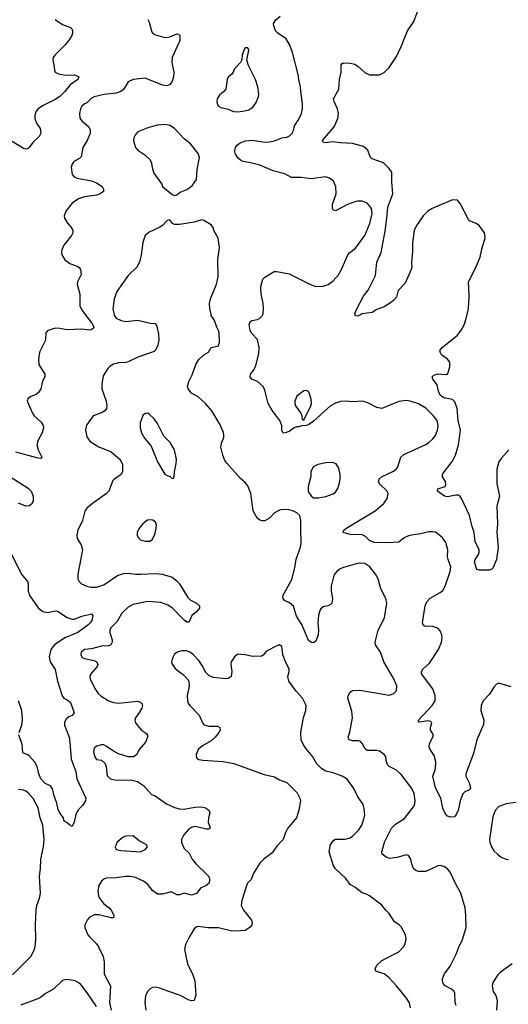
# Model space of a CAD drawing. Header units: inches. Extents: x 1771504 to 1971212, y 471788 to 643615.
# Tile 179 of 256: x 1821620 to 1825628, y 584339 to 592420. Entities that reach past the tile are written whole.
import ezdxf

# ---------------------------------------------------------------- set-up
doc = ezdxf.new("R2010")
doc.units = ezdxf.units.IN
doc.header["$MEASUREMENT"] = 0
doc.layers.add('B8528', color=7, linetype='Continuous')
doc.layers.add('B8529', color=7, linetype='Continuous')

msp = doc.modelspace()

# ---------------------------------------------------------------- linework, layer by layer
at = {"layer": 'B8528', "color": 5}
for points, elevation in [([(1822158.1, 590000), (1822212.1, 589930), (1822223.2, 589910), (1822226.7, 589890), (1822210, 589875.8), (1822190, 589872.9), (1822130, 589879.8), (1822010, 589874), (1821950, 589886.8), (1821912.6, 589887.4), (1821851, 589870), (1821834.8, 589850), (1821830.4, 589790), (1821781.6, 589690), (1821774.4, 589630), (1821776.4, 589590), (1821826.4, 589510), (1821826, 589490), (1821806.3, 589453.7), (1821792.2, 589390), (1821776.9, 589363.1), (1821755.6, 589344.4), (1821712.4, 589327.6), (1821688.4, 589311.6), (1821680.7, 589290), (1821723.8, 589190), (1821739.3, 589170), (1821797, 589117), (1821812.4, 589090), (1821815.3, 589070), (1821804.9, 589030), (1821770, 588969.5), (1821760.2, 588930), (1821771.2, 588890), (1821802.4, 588830), (1821797.7, 588822.3), (1821790, 588818.7), (1821770, 588822.2), (1821589.3, 588870)], 540), ([(1822393.8, 590000), (1822394.9, 589994.9), (1822410, 589971), (1822451.3, 589950), (1822490, 589944.4), (1822590, 589954.9), (1822690, 589930.4), (1822730, 589925.5), (1822744.4, 589904.4), (1822758.6, 589838.6), (1822760.7, 589790), (1822751.9, 589748.1), (1822736.5, 589710), (1822723.2, 589696.8), (1822590, 589649.6), (1822510, 589611.3), (1822490, 589606), (1822430, 589602.9), (1822390, 589592.3), (1822362.4, 589577.6), (1822342.8, 589557.2), (1822304.1, 589495.9), (1822292.4, 589430), (1822294.4, 589390), (1822328.4, 589290), (1822334.4, 589250), (1822332.7, 589230), (1822318.8, 589210), (1822290, 589192.3), (1822222.8, 589170), (1822167.6, 589092.4), (1822161.3, 589070), (1822160.2, 589050), (1822167.3, 589010), (1822174.2, 588990), (1822197.9, 588957.9), (1822270, 588914), (1822370, 588874.4), (1822444, 588810), (1822462, 588770), (1822463.8, 588710), (1822450, 588683.7), (1822394, 588650), (1822383, 588637), (1822350.3, 588550), (1822333, 588530), (1822216.3, 588450), (1822170.7, 588410), (1822152.8, 588387.2), (1822135.5, 588310), (1822096.3, 588230), (1822087.3, 588190), (1822090, 588162), (1822122.8, 588110), (1822136.3, 588070), (1822098, 587870), (1822097.3, 587830), (1822106.8, 587810), (1822126, 587790), (1822170.3, 587770.3), (1822203.1, 587763.1), (1822250, 587763.6), (1822310, 587781.2), (1822423.1, 587856.9), (1822470, 587873.6), (1822510, 587877.6), (1822568.6, 587868.6), (1822612.2, 587867.8), (1822735.8, 587875.8), (1822788.7, 587868.7), (1822870, 587843.8), (1822910, 587814.4), (1822930.2, 587790.2), (1822998.2, 587678.2), (1823019.2, 587659.2), (1823070.7, 587630), (1823094, 587610), (1823094, 587590), (1823070, 587561.2), (1823030.5, 587529.5), (1823010, 587478), (1823004.7, 587475.3), (1822990, 587476), (1822970, 587492), (1822870, 587593.5), (1822834.2, 587614.2), (1822777.7, 587637.7), (1822670, 587644.5), (1822550, 587621.1), (1822510, 587598.2), (1822458.9, 587550), (1822418.4, 587481.6), (1822367, 587430), (1822360.3, 587410), (1822360.3, 587390), (1822378, 587330), (1822378.7, 587310), (1822367.7, 587290), (1822350, 587280.5), (1822290, 587277.3), (1822210, 587257.6), (1822150, 587251.3), (1822123, 587230), (1822120.5, 587210), (1822130, 587188), (1822150, 587177.1), (1822230, 587159.5), (1822248.7, 587148.7), (1822261.6, 587130), (1822254.4, 587110), (1822203.8, 587050), (1822196.4, 587030), (1822197, 587010), (1822235.6, 586930), (1822263.6, 586890), (1822286.7, 586866.7), (1822350, 586830.2), (1822390, 586816.8), (1822430, 586811.1), (1822586, 586826), (1822602.5, 586822.5), (1822621, 586810), (1822626.8, 586790), (1822620.7, 586770), (1822603.8, 586736.2), (1822570.8, 586690), (1822564, 586670), (1822570.7, 586650), (1822599.1, 586610), (1822619.1, 586590), (1822660.9, 586560.9), (1822668.8, 586548.8), (1822668.9, 586530), (1822651.1, 586488.9), (1822598.8, 586430), (1822581, 586390), (1822552, 586370), (1822510, 586369.5), (1822430, 586395.6), (1822381.5, 586421.5), (1822330, 586457.6), (1822310, 586467), (1822290, 586469.4), (1822250, 586458), (1822230, 586442), (1822226, 586410), (1822235.5, 586370), (1822248.5, 586348.5), (1822290, 586342), (1822318.3, 586318.3), (1822330.4, 586290.4), (1822334, 586230), (1822341.3, 586210), (1822364.9, 586190), (1822410, 586179.6), (1822530, 586182), (1822586.8, 586166.8), (1822635.2, 586135.2), (1822701.6, 586061.6), (1822730, 586048.9), (1822824.8, 585984.8), (1822890, 585953.8), (1822930, 585942.7), (1822970, 585939.1), (1823055.6, 585955.6), (1823110, 585960.3), (1823134.7, 585954.7), (1823161.3, 585941.3), (1823174, 585930), (1823179.1, 585910), (1823168.2, 585870), (1823164.9, 585830), (1823181, 585790), (1823178.8, 585781.2), (1823170, 585775.3), (1823150, 585776), (1823070, 585796.4), (1823050, 585796.8), (1823030, 585791.1), (1823005.3, 585774.7), (1822966.4, 585730), (1822947.7, 585690), (1822947.5, 585667.5), (1822970, 585618), (1823010, 585578), (1823035.5, 585530), (1823066.4, 585490), (1823150.4, 585410), (1823168, 585390), (1823176.4, 585370), (1823178, 585350), (1823170, 585329), (1823148, 585312), (1823105.8, 585294.2), (1823070.6, 585249.4), (1823030, 585233.2), (1822970, 585249.5), (1822930, 585237), (1822910, 585238), (1822870, 585259.5), (1822850, 585258.4), (1822790, 585241.3), (1822750, 585242.4), (1822710, 585271.6), (1822670, 585321.3), (1822635.6, 585350), (1822570, 585378.8), (1822530, 585388.7), (1822488.7, 585388.7), (1822410, 585376.8), (1822330, 585375.1), (1822310, 585366.3), (1822290.4, 585350), (1822270, 585314.5), (1822261.5, 585270), (1822266.3, 585230), (1822273.7, 585210), (1822306.7, 585166.7), (1822352.7, 585130), (1822370.4, 585110), (1822392.2, 585070), (1822390.4, 585049.6), (1822370.5, 585049.5), (1822270, 585073.7), (1822230, 585073), (1822190.7, 585050), (1822173, 585030), (1822154.9, 584990), (1822154.9, 584970), (1822179.5, 584910), (1822194, 584890), (1822250, 584835.3), (1822267.4, 584810), (1822303.7, 584730), (1822312.1, 584687.9), (1822313, 584590), (1822322.9, 584562.9), (1822364.9, 584490), (1822357.4, 584350), (1822370.4, 584290)], 560), ([(1825199, 584330), (1825192.9, 584352.9), (1825189.5, 584429.5), (1825182.9, 584442.9), (1825162, 584462), (1825109.2, 584490), (1825092.7, 584510), (1825089.3, 584530), (1825089.3, 584550), (1825104.5, 584590), (1825149.7, 584650.3), (1825200.5, 584750), (1825223.5, 584816.5), (1825250, 584862.8), (1825281.6, 584970), (1825280.7, 585070), (1825273.6, 585130), (1825237.4, 585250), (1825199.1, 585319.1), (1825150, 585424.5), (1825130, 585449.5), (1825099, 585470), (1825070, 585478.4), (1825050, 585476.2), (1824950, 585428.3), (1824890, 585427.4), (1824870, 585435.8), (1824850, 585454.5), (1824836.4, 585490), (1824828, 585530), (1824810, 585560.7), (1824790, 585566), (1824716, 585544), (1824655.6, 585535.6), (1824625.8, 585545.8), (1824594, 585570), (1824589.3, 585590), (1824612.1, 585670), (1824670, 585783), (1824703.3, 585816.7), (1824776.9, 585863.1), (1824858, 585970), (1824863.6, 586010), (1824854.7, 586070), (1824835.4, 586110), (1824750, 586226), (1824710, 586259.1), (1824649.7, 586289.7), (1824640.5, 586300.5), (1824629.3, 586330), (1824624, 586370), (1824609, 586390), (1824570, 586415.1), (1824550, 586422), (1824470, 586422.7), (1824450, 586439), (1824433.4, 586473.4), (1824416.1, 586496.1), (1824401.2, 586501.2), (1824350, 586502), (1824330, 586506.6), (1824323.7, 586510), (1824313.6, 586530), (1824327.2, 586572.8), (1824350.6, 586690), (1824344.2, 586744.2), (1824311.1, 586850), (1824313, 586870), (1824330, 586900.5), (1824350, 586914.4), (1824410, 586917.6), (1824650, 586876), (1824688, 586890), (1824710, 586914), (1824712.3, 586950), (1824689.6, 587010), (1824607.3, 587150), (1824580.7, 587230), (1824537.6, 587290), (1824536.3, 587310), (1824559.6, 587410), (1824613.6, 587510), (1824632, 587630), (1824624.5, 587670), (1824582.9, 587750), (1824561.6, 587830), (1824539.5, 587870), (1824491.8, 587930), (1824450, 587956.9), (1824410, 587959.7), (1824390, 587956.3), (1824275.6, 587924.4), (1824247.7, 587912.3), (1824220.7, 587890), (1824203, 587870), (1824193.4, 587846.6), (1824173.7, 587770), (1824173.7, 587730), (1824186.4, 587670), (1824179.1, 587630), (1824170, 587619.3), (1824151.3, 587610), (1824110, 587600.9), (1824090, 587585.2), (1824080.5, 587570), (1824070.4, 587529.6), (1824064.9, 587470), (1824070.4, 587410), (1824068.4, 587370), (1824050, 587319), (1824030, 587305.2), (1824010, 587309.3), (1823990, 587326), (1823935.3, 587455.3), (1823890, 587525.1), (1823865.3, 587605.3), (1823834.3, 587634.3), (1823793.3, 587653.3), (1823780.5, 587670), (1823778.7, 587690), (1823853.3, 587826.7), (1823877.7, 587922.3), (1823887, 587993), (1823923.4, 588090), (1823929.8, 588130), (1823924.6, 588235.4), (1823927.3, 588310), (1823917.2, 588350), (1823893.8, 588373.8), (1823865.4, 588385.4), (1823830, 588396.2), (1823770, 588399.6), (1823750, 588393.6), (1823710, 588371.6), (1823667.7, 588330), (1823630, 588308), (1823610, 588306.3), (1823590, 588311.8), (1823568.7, 588328.7), (1823536, 588390), (1823515.1, 588530), (1823490, 588595.3), (1823470, 588621.2), (1823430, 588654.5), (1823319.2, 588779.2), (1823303, 588803), (1823284.8, 588844.8), (1823268.8, 588911.2), (1823274.7, 588945.3), (1823295.6, 588990), (1823295.1, 589010), (1823291.5, 589031.5), (1823261.2, 589101.2), (1823196, 589210), (1823145.2, 589270), (1823084.1, 589324.1), (1823030, 589354), (1823001.2, 589390), (1822996, 589410), (1823006.6, 589450), (1823033.8, 589506.2), (1823065.2, 589590), (1823089.3, 589630), (1823129.6, 589670.4), (1823169, 589691), (1823190, 589731), (1823250, 589742), (1823259.3, 589770), (1823256.2, 589850), (1823251.6, 589870), (1823237.1, 589897.1), (1823218.7, 589950), (1823191.7, 589991.7), (1823189.8, 590000)], 560), ([(1825650, 586945.3), (1825550, 586973.3), (1825530, 586966.6), (1825510, 586942.7), (1825474.8, 586885.2), (1825422.4, 586830), (1825404.2, 586790), (1825401.7, 586750), (1825426.5, 586670), (1825425.2, 586634.8), (1825370, 586509.4), (1825341.7, 586398.3), (1825278.3, 586230), (1825278.9, 586210), (1825310.3, 586150), (1825319.1, 586110), (1825304.7, 586095.3), (1825270, 586082), (1825253.5, 586066.5), (1825233.4, 586010), (1825216.4, 585930), (1825190, 585878), (1825150, 585875.3), (1825130, 585882), (1825110, 585906), (1825090, 585949.5), (1825074.2, 586030), (1825030, 586116), (1825009.5, 586210), (1825029.7, 586270.3), (1825034.7, 586330), (1825020.9, 586380.9), (1824986.6, 586430), (1824979.6, 586450), (1824981.6, 586478.4), (1825009, 586530), (1825013.2, 586550), (1824989.4, 586590), (1824989.5, 586610), (1824999.5, 586650), (1824990, 586660.9), (1824970, 586664.2), (1824895.3, 586655.3), (1824889.3, 586669.3), (1825003.1, 586790), (1825027.3, 586830), (1825028.4, 586870), (1825007.9, 586927.9), (1824916.2, 587050), (1824915.6, 587070), (1824927.3, 587090), (1824982.5, 587137.5), (1825056.2, 587250), (1825079.6, 587310), (1825084.5, 587344.5), (1825082, 587370), (1825070, 587404), (1825050, 587426), (1825010, 587438.7), (1824942.7, 587442.7), (1824929.2, 587450), (1824922.9, 587470), (1824945.4, 587610), (1824959.1, 587640.9), (1824987.2, 587672.8), (1825070, 587719.3), (1825090, 587736.3), (1825111.3, 587770), (1825149.6, 587890), (1825155.6, 587930), (1825133.3, 587990), (1825129.7, 588010.3), (1825131.6, 588070), (1825116.2, 588130), (1825088.1, 588168.1), (1825050, 588200.9), (1825030, 588214), (1825010, 588217.6), (1824975.3, 588215.3), (1824910, 588199.1), (1824850, 588193), (1824810, 588182.6), (1824773.8, 588166.2), (1824730, 588131.5), (1824633.6, 588126.4), (1824526.6, 588130), (1824490, 588145), (1824457.2, 588177.2), (1824430, 588192.9), (1824330, 588194.7), (1824274, 588210), (1824279.3, 588230), (1824303.7, 588250), (1824535.1, 588390), (1824606.6, 588450), (1824632.8, 588490), (1824641.3, 588530), (1824632.1, 588552.1), (1824572.3, 588610), (1824563.7, 588630), (1824569.4, 588650), (1824592.7, 588670), (1824685.6, 588714.4), (1824708.3, 588731.7), (1824720.5, 588750), (1824747.3, 588830), (1824769.7, 588850.3), (1824950, 588934.4), (1824972.3, 588947.7), (1825010, 588980.5), (1825031.8, 589008.2), (1825046.6, 589050), (1825051.5, 589090), (1825043.6, 589130), (1825013.6, 589170), (1824950, 589231.3), (1824890, 589268), (1824822, 589290), (1824790, 589293.5), (1824730, 589286.2), (1824590, 589229.6), (1824550, 589237), (1824470, 589277.2), (1824430, 589289.4), (1824356.4, 589283.6), (1824290, 589289.7), (1824250, 589286.6), (1824210, 589274), (1824169.3, 589250.7), (1824030, 589124.5), (1823990, 589095.3), (1823968.4, 589088.4), (1823932.7, 589087.3), (1823910, 589078), (1823890, 589078), (1823870, 589069), (1823830, 589039), (1823790, 589025.2), (1823782, 589030), (1823769.5, 589049.5), (1823769.3, 589090), (1823752.7, 589130), (1823691.2, 589211.2), (1823658.9, 589270), (1823630, 589379), (1823615.6, 589410), (1823570, 589449.6), (1823525.2, 589470), (1823509.4, 589490), (1823512.3, 589510), (1823542, 589550), (1823556.9, 589583.1), (1823581.5, 589678.5), (1823585.4, 589730), (1823570, 589795.1), (1823524.9, 589844.9), (1823509.8, 589869.8), (1823502.4, 589917.6), (1823510, 589940.5), (1823522.7, 589950), (1823570, 589959.5), (1823590.8, 589969.2), (1823609.6, 589990), (1823613.2, 590000)], 540), ([(1824419.7, 590000), (1824390, 589986.6), (1824372.9, 589992.9), (1824371.5, 590000)], 520), ([(1825633, 588890), (1825570, 588819.3), (1825550.5, 588790), (1825534.9, 588730), (1825534.9, 588610), (1825555.5, 588510), (1825534, 588426), (1825538, 588282), (1825534, 588210), (1825546, 588090), (1825530.4, 587989.6), (1825502, 587918), (1825494, 587910), (1825470, 587902), (1825390, 587902), (1825370, 587908), (1825349.7, 587970), (1825356, 587990), (1825382.9, 588030), (1825389.6, 588050), (1825389.6, 588070), (1825356.2, 588136.2), (1825348.3, 588210), (1825328.4, 588268.4), (1825309.8, 588350), (1825245.4, 588485.4), (1825230, 588511.1), (1825216.6, 588516.6), (1825196.6, 588516.6), (1825130, 588502.6), (1825104.7, 588510), (1825046, 588550), (1825049.8, 588570.2), (1825108.7, 588590), (1825116.2, 588603.8), (1825112.3, 588630), (1825089.4, 588669.4), (1825089.3, 588690), (1825167, 588793), (1825194.3, 588845.7), (1825219.1, 588930), (1825235.4, 589050), (1825217.1, 589130), (1825208.9, 589228.9), (1825190, 589284.2), (1825170, 589303.5), (1825110, 589315.1), (1825090, 589322.2), (1825070, 589339.1), (1825056.1, 589370), (1825044.2, 589424.2), (1825009.6, 589470), (1825003.7, 589490), (1825017.2, 589502.8), (1825050, 589512.7), (1825110, 589506.7), (1825128, 589510), (1825135.9, 589524.1), (1825147, 589570), (1825149.3, 589610), (1825130, 589633.2), (1825081.2, 589670), (1825069.2, 589690), (1825069.2, 589710), (1825085.2, 589730), (1825210, 589830.4), (1825250, 589881.6), (1825272, 589930), (1825289.8, 590000)], 520), ([(1821538.7, 588670), (1821690, 588575.4), (1821713.5, 588550), (1821731, 588510), (1821730.8, 588469.2), (1821717.1, 588442.9), (1821700.5, 588430), (1821670, 588426.5), (1821610, 588450.6)], 540), ([(1821545.4, 588050), (1821631.1, 587871.1), (1821683.1, 587810), (1821689, 587789), (1821690.2, 587730), (1821702.8, 587690), (1821770, 587593.1), (1821810, 587561.5), (1821850, 587555.5), (1821910, 587566.9), (1821930, 587565.8), (1822010, 587512.4), (1822050, 587499), (1822070, 587500.2), (1822130, 587523.2), (1822210, 587544), (1822220.5, 587530), (1822211.5, 587490), (1822198.9, 587470), (1822177.6, 587450), (1822096.9, 587390), (1821990, 587346.3), (1821904.4, 587290), (1821876.2, 587250), (1821861.1, 587190), (1821870.2, 587150), (1821910, 587087.3), (1821930, 586990.7), (1821968, 586870), (1821982.8, 586850), (1822010, 586837.6), (1822036.2, 586816.2), (1822067.7, 586730), (1822050.7, 586710), (1822022.7, 586697.3), (1821999.7, 586680.3), (1821986.4, 586653.6), (1821986, 586630), (1822024.5, 586530), (1822031.9, 586490), (1822043, 586350), (1822081.2, 586250), (1822089.3, 586189.3), (1822162, 586030), (1822158.8, 586010), (1822136, 585970), (1822102.6, 585937.4), (1822079.9, 585900.1), (1822067.5, 585832.5), (1822050, 585798), (1822030, 585808.7), (1822010, 585828.7), (1821990, 585838), (1821982, 585850), (1821978, 585870), (1821950, 585908.7), (1821936.3, 585936.3), (1821925.4, 585990), (1821901.7, 586050), (1821887.9, 586107.9), (1821871.9, 586131.9), (1821830, 586149.6), (1821791.8, 586190), (1821776.9, 586230), (1821763.6, 586290), (1821745.1, 586325.1), (1821698.4, 586378.4), (1821687, 586387), (1821650, 586399), (1821646.2, 586406.2), (1821640.7, 586470), (1821613.1, 586550)], 540), ([(1824825.1, 584310), (1824817, 584350), (1824792, 584390), (1824711.3, 584490), (1824650, 584555.1), (1824608.5, 584588.5), (1824546.5, 584606.5), (1824541.2, 584610), (1824534.5, 584630), (1824550, 584660.5), (1824590, 584699.3), (1824729, 584770), (1824769, 584810), (1824779, 584830), (1824789, 584870), (1824784, 584910), (1824750, 584974), (1824731.7, 584991.7), (1824694.2, 585014.2), (1824650, 585084), (1824622.7, 585110), (1824591.4, 585151.4), (1824489.5, 585229.5), (1824470, 585241.2), (1824430, 585254.5), (1824370, 585300.9), (1824330, 585322), (1824296.2, 585370), (1824209.8, 585449.8), (1824193.9, 585473.9), (1824159.1, 585590), (1824169.8, 585650.2), (1824195.3, 585684.7), (1824210, 585693), (1824290, 585695.3), (1824330, 585705.3), (1824350, 585717.6), (1824402, 585770), (1824425.4, 585810), (1824446.6, 585870), (1824449.7, 585890), (1824446.7, 585946.7), (1824437.3, 585977.3), (1824390, 586046), (1824359.6, 586110), (1824305.6, 586185.6), (1824266, 586210), (1824190, 586239.2), (1824131, 586251), (1824099.3, 586270), (1824055.2, 586315.2), (1824024.2, 586370), (1823970, 586435.1), (1823948.4, 586468.4), (1823929.8, 586510), (1823924.9, 586570), (1823947.2, 586692.8), (1823966.6, 586750), (1823969.2, 586790), (1823940.9, 586850), (1823886.6, 586910), (1823826.9, 586990), (1823818.9, 587030), (1823829.7, 587070), (1823829.7, 587090), (1823797.2, 587157.2), (1823777.6, 587210), (1823770, 587275.3), (1823750, 587288), (1823730, 587282), (1823643, 587237), (1823615.9, 587204.1), (1823602.8, 587197.2), (1823530, 587192), (1823470, 587206.6), (1823408.5, 587211.5), (1823380.7, 587190), (1823354, 587150), (1823350.7, 587130), (1823359.1, 587070), (1823354.8, 587030), (1823330, 587013.2), (1823310.4, 587009.6), (1823210, 587021.3), (1823174.7, 587034.7), (1823144.7, 587064.7), (1823122.9, 587110), (1823090, 587159.5), (1823043.6, 587210), (1823014.5, 587230), (1822990, 587239.7), (1822950, 587240.5), (1822910.3, 587229.7), (1822890, 587212.3), (1822875.6, 587184.4), (1822865.5, 587150), (1822870.6, 587130), (1822894, 587094), (1822963.4, 587043.4), (1823003, 587003), (1823008.2, 586988.2), (1823010.4, 586950), (1822993.1, 586870), (1822994.9, 586830), (1823002, 586810), (1823015.8, 586790), (1823092.7, 586712.7), (1823119.5, 586650), (1823131.8, 586631.8), (1823170, 586621.1), (1823242.5, 586622.5), (1823262.8, 586610), (1823263, 586590), (1823254.4, 586570), (1823224.4, 586530), (1823190, 586501.1), (1823118.9, 586461.1), (1823084.9, 586430), (1823066.8, 586390), (1823066, 586370), (1823076.3, 586356.3), (1823088.2, 586348.2), (1823121.3, 586341.3), (1823290, 586330.3), (1823376.4, 586316.4), (1823625.1, 586225.1), (1823710, 586204.9), (1823750, 586181.6), (1823810, 586158.4), (1823895.1, 586075.1), (1823918.9, 586030), (1823922.3, 586010), (1823909.1, 585930.9), (1823890.3, 585870), (1823817.6, 585782.4), (1823801.5, 585750), (1823781.6, 585690), (1823730, 585637.6), (1823690, 585581.3), (1823621.6, 585530), (1823590, 585497), (1823534.9, 585410), (1823517.6, 585362.4), (1823488.5, 585331.5), (1823481.7, 585318.3), (1823441.3, 585190), (1823436.9, 585150), (1823454.6, 585110), (1823520.2, 585030), (1823526.3, 585010), (1823524.2, 584990), (1823510, 584971.6), (1823470, 584944.2), (1823390, 584937.9), (1823350, 584942.4), (1823250, 584965.7), (1823166.8, 584966.8), (1823083.7, 584976.3), (1823067.2, 584972.8), (1823050, 584957.2), (1823010.7, 584890), (1822980.7, 584830), (1822970.7, 584789.3), (1822995.5, 584670), (1823039.6, 584579.6), (1823055.3, 584530), (1823064.7, 584415.3), (1823050.3, 584369.7), (1823030, 584367), (1823010, 584373.6), (1822930, 584414.7), (1822842.6, 584442.6), (1822770, 584472), (1822730, 584479.3), (1822710, 584477.2), (1822690, 584466), (1822670, 584446), (1822650.4, 584410), (1822645.9, 584354.1), (1822654.6, 584290)], 580), ([(1821614.2, 586570), (1821637.8, 586630), (1821644, 586670), (1821636, 586750), (1821609.9, 586830)], 540), ([(1821559.9, 584580.1), (1821709.9, 584730.1), (1821737.7, 584782.3), (1821746.6, 584813.4), (1821751.2, 584868.8), (1821749.1, 584990), (1821754, 585110), (1821760.8, 585150), (1821782.4, 585210), (1821789.8, 585250), (1821781.1, 585390), (1821791, 585450), (1821792.5, 585530), (1821814.9, 585630), (1821820.2, 585690), (1821810.6, 585810), (1821789, 585870), (1821772.2, 585950), (1821730, 586028.3), (1821690, 586074.3), (1821670, 586088.3), (1821650, 586096), (1821610, 586101.5)], 560), ([(1825690, 585995.6), (1825610, 585984.2), (1825550, 585962.9), (1825519.5, 585930), (1825502.2, 585877.8), (1825474, 585690), (1825475.3, 585670), (1825488.8, 585630), (1825510, 585599.3), (1825540.4, 585570), (1825570, 585547), (1825610, 585528.8), (1825630, 585527.2)], 560), ([(1825658.4, 584670), (1825560, 584600), (1825540.7, 584579.3), (1825502, 584518), (1825494.4, 584490), (1825504.7, 584444.7), (1825524.2, 584410), (1825535.8, 584370), (1825530.3, 584290)], 560), ([(1822250, 584321.6), (1822173.9, 584433.9), (1822120.9, 584500.9), (1822098.6, 584518.6), (1822074, 584530), (1822010, 584541.8), (1821990, 584540.7), (1821970, 584532.9), (1821897.8, 584462.2), (1821832, 584428), (1821790, 584395.4), (1821760.4, 584379.6), (1821630, 584331)], 560)]:
    msp.add_lwpolyline(points, dxfattribs=dict(at, elevation=elevation))
for points, elevation in [([(1823970, 589377.2), (1823950, 589375.3), (1823892, 589330), (1823876, 589290), (1823876, 589270), (1823882.8, 589250), (1823924.7, 589190), (1823934, 589170), (1823938, 589138), (1823950, 589134), (1824009, 589250), (1824012.7, 589270), (1824010, 589306), (1823997.2, 589350), (1823990, 589368)], 540), ([(1822670, 589189.6), (1822650, 589187.8), (1822629.3, 589170.7), (1822608, 589110), (1822609.1, 589070), (1822619.2, 589030), (1822644.4, 588984.4), (1822698.9, 588918.9), (1822750, 588791), (1822810, 588691.3), (1822830, 588678), (1822854, 588670), (1822870, 588654), (1822882, 588658), (1822888, 588672), (1822889, 588709), (1822903.2, 588776.8), (1822905.1, 588810), (1822889.5, 588890), (1822854.5, 588950), (1822801.3, 589001.3), (1822750, 589104.5), (1822723.6, 589143.6), (1822683.1, 589183.1)], 580), ([(1824185.2, 588785.2), (1824130, 588783.7), (1824064.7, 588770), (1824026.8, 588750), (1824007.7, 588710), (1824006.8, 588670), (1823986.8, 588590), (1823986.8, 588550), (1823996, 588530), (1824010, 588511.3), (1824030, 588496), (1824070, 588496), (1824130, 588506.8), (1824190, 588527.3), (1824210, 588541), (1824230, 588571.3), (1824242.3, 588617.7), (1824247.8, 588650), (1824247.3, 588687.3), (1824238.6, 588738.6), (1824216, 588776)], 560), ([(1822690, 588316), (1822667.7, 588312.3), (1822630, 588282), (1822598, 588242), (1822582.8, 588210), (1822582.8, 588190), (1822590.8, 588170), (1822610, 588150.8), (1822650, 588139.1), (1822690, 588138.8), (1822706.8, 588153.2), (1822724.5, 588190), (1822737, 588230), (1822742.7, 588270), (1822735.1, 588295.1), (1822712.3, 588312.3)], 580), ([(1822550, 585722), (1822490, 585718.7), (1822467.7, 585710), (1822419.5, 585670), (1822404.2, 585630), (1822410.7, 585610), (1822450, 585600.2), (1822609.6, 585590.4), (1822650, 585608.2), (1822669, 585630), (1822657.2, 585650), (1822600.6, 585680.6)], 560)]:
    msp.add_lwpolyline(points, close=True, dxfattribs=dict(at, elevation=elevation))
at = {"layer": 'B8529', "color": 5}
for points, elevation in [([(1824371.5, 590000), (1824369.6, 590010), (1824387, 590053), (1824440.7, 590150), (1824478.4, 590201.6), (1824539.6, 590320.4), (1824549.8, 590430), (1824585.8, 590510), (1824616.8, 590683.2), (1824632.7, 590790), (1824639.1, 590880.9), (1824680.7, 590990), (1824671.1, 591090), (1824673, 591170), (1824650, 591199.5), (1824604.5, 591244.5), (1824510, 591279.3), (1824495.9, 591295.9), (1824476.2, 591350), (1824438.8, 591378.8), (1824350, 591405.1), (1824250, 591409.8), (1824190, 591417.7), (1824126, 591410), (1824112.7, 591412.7), (1824103.7, 591430), (1824198.3, 591541.7), (1824229.7, 591610), (1824234, 591650), (1824227.6, 591687.6), (1824199.5, 591750), (1824195.1, 591770), (1824238, 591850), (1824243.7, 591930), (1824257, 591990), (1824257.2, 592050), (1824261.5, 592058.5), (1824273.6, 592066.4), (1824330, 592063.7), (1824370, 592054.3), (1824396.5, 592036.5), (1824450, 591987.7), (1824490, 591968), (1824570, 591967.3), (1824610, 591986.8), (1824650, 592026.8), (1824710, 592117.3), (1824752.9, 592207.1), (1824799.7, 592330), (1824853.6, 592406.4), (1824886.9, 592493.1)], 520), ([(1821910, 592420.7), (1821970, 592382), (1822035.3, 592355.3), (1822046.2, 592346.2), (1822052.2, 592332.2), (1822052.4, 592310), (1822046.4, 592290), (1822024.9, 592255.1), (1821990, 592212), (1821907.7, 592130), (1821893.4, 592110), (1821890.6, 592090), (1821900.7, 592050), (1821905.4, 592005.4), (1821912, 591990), (1821937.3, 591977.3), (1821994.8, 591965.2), (1822070, 591966.8), (1822083.5, 591963.5), (1822104.7, 591950), (1822098, 591930), (1822034, 591886), (1821989, 591830), (1821947.7, 591790), (1821910, 591764.5), (1821805.9, 591714.1), (1821772, 591690), (1821755.3, 591670), (1821743.8, 591636.2), (1821743.7, 591610), (1821757.1, 591570), (1821786.4, 591526.4), (1821792.4, 591490), (1821778.2, 591461.8), (1821728.1, 591411.9), (1821698, 591370), (1821690, 591362.9), (1821670, 591358.7), (1821650, 591364.2), (1821530, 591435.6)], 520), ([(1822670, 592421), (1822681.1, 592401.1), (1822700.5, 592330), (1822710, 592311), (1822735.1, 592295.1), (1822810, 592274.4), (1822850, 592279.5), (1822910, 592304.9), (1822922.8, 592302.8), (1822933.4, 592290), (1822932.4, 592252.4), (1822926.4, 592230), (1822870.3, 592110), (1822868.9, 592070), (1822883.1, 591990), (1822882.6, 591950), (1822870, 591912.7), (1822851.9, 591888.1), (1822830, 591878), (1822790, 591882.3), (1822650, 591940.4), (1822550, 591929.6), (1822510.7, 591910), (1822471.7, 591848.3), (1822449.1, 591830.9), (1822410, 591816.4), (1822313.7, 591806.3), (1822230, 591786.6), (1822207.1, 591772.9), (1822170, 591738.7), (1822150, 591729.5), (1822129, 591711), (1822118, 591690), (1822110.5, 591650), (1822113.4, 591613.4), (1822130.7, 591590), (1822184.2, 591544.2), (1822197.7, 591517.7), (1822197.4, 591490), (1822173.8, 591430), (1822137.7, 591370), (1822125.3, 591294.7), (1822110, 591280.7), (1822064, 591256), (1822046.4, 591230), (1822042.4, 591210), (1822050.3, 591150.3), (1822065.5, 591130), (1822090, 591119), (1822210, 591096.5), (1822250, 591082), (1822296.3, 591050), (1822307.3, 591030), (1822306.8, 591010), (1822281, 590990), (1822250, 590978.7), (1822150, 590965.7), (1822102, 590950), (1822050, 590913.3), (1821997.1, 590850), (1821983.8, 590810), (1821986, 590790), (1822011.5, 590751.5), (1822048.2, 590710), (1822055.8, 590690), (1822054.4, 590670), (1822046, 590650), (1821981.6, 590570), (1821964.4, 590530), (1821963.8, 590510), (1821966, 590490), (1821989.1, 590449.1), (1822030, 590419.5), (1822095.4, 590395.4), (1822107.2, 590387.2), (1822118.4, 590370), (1822123.1, 590330), (1822093.7, 590270), (1822090.3, 590250), (1822113.7, 590166.3), (1822113.7, 590070), (1822134.9, 590030), (1822158.1, 590000)], 540), ([(1823613.2, 590000), (1823616.9, 590010), (1823620.5, 590050), (1823617.7, 590090), (1823600.7, 590170), (1823596.8, 590210), (1823599.5, 590240.5), (1823614.5, 590290), (1823630, 590307.7), (1823707.7, 590352.3), (1823730, 590354.4), (1823830, 590333.1), (1823998.8, 590250), (1824050, 590230.4), (1824110, 590233.7), (1824150, 590247.2), (1824190, 590277), (1824233.8, 590326.2), (1824260.4, 590370), (1824311.6, 590490), (1824327, 590510), (1824374.8, 590545.2), (1824451.5, 590648.5), (1824491.8, 590748.2), (1824511.4, 590830), (1824504.6, 590870), (1824490, 590893.7), (1824470, 590913.5), (1824430, 590929.7), (1824390, 590931.2), (1824370, 590926.6), (1824310, 590903.5), (1824210, 590852.3), (1824190, 590859), (1824185.1, 590870), (1824186, 590906), (1824214.7, 590990), (1824213.3, 591050), (1824194.1, 591094.1), (1824160.1, 591120.1), (1824129.5, 591129.5), (1824010, 591115.4), (1823930, 591126.4), (1823850, 591125.7), (1823794.8, 591154.8), (1823698.5, 591178.5), (1823590, 591225.9), (1823513.4, 591246.6), (1823450, 591256.9), (1823430, 591267.6), (1823410, 591287.3), (1823390, 591319.3), (1823385.1, 591330), (1823384.7, 591350), (1823389.7, 591370), (1823404.2, 591390), (1823429.6, 591410), (1823470, 591426.4), (1823530, 591432.7), (1823630, 591416.2), (1823670, 591418.8), (1823710, 591427), (1823770, 591451.2), (1823810, 591455.8), (1823833.2, 591466.8), (1823855.1, 591490), (1823866, 591510), (1823875.1, 591550), (1823910, 591604.9), (1823931, 591650), (1823939.3, 591690), (1823940.8, 591730), (1823925.1, 591830), (1823923.1, 591870), (1823908.2, 591930), (1823903.5, 591970), (1823858.5, 592150), (1823836.8, 592210), (1823804.5, 592264.5), (1823738.3, 592310), (1823718.9, 592330), (1823703.6, 592370), (1823701.6, 592390), (1823720, 592420), (1823755.1, 592450)], 540), ([(1825289.8, 590000), (1825302.6, 590050), (1825307.6, 590150), (1825301.2, 590270), (1825360.1, 590379.9), (1825396.9, 590470), (1825410, 590538), (1825437, 590630), (1825432.3, 590670), (1825389.5, 590730), (1825358, 590750), (1825310, 590769.7), (1825300.3, 590780.3), (1825232.7, 590912.7), (1825210, 590938), (1825170, 590940.5), (1825002.4, 590870), (1824970, 590850.9), (1824930, 590811), (1824875.9, 590730), (1824856.5, 590690), (1824840.6, 590590), (1824842.3, 590517.7), (1824834.9, 590430), (1824836.5, 590390), (1824831.8, 590370), (1824782.8, 590257.2), (1824723.6, 590196.4), (1824710, 590142.7), (1824690, 590118), (1824670, 590102), (1824610, 590064.5), (1824550, 590040.9), (1824510, 590017.6), (1824430, 590004.7), (1824419.7, 590000)], 520), ([(1823189.8, 590000), (1823178.5, 590050), (1823177.7, 590090), (1823185.1, 590130), (1823233.6, 590250), (1823247.3, 590310), (1823245.1, 590450), (1823258.7, 590550), (1823247.2, 590627.2), (1823212.7, 590690), (1823209.3, 590710), (1823190, 590736), (1823130, 590772.7), (1823110, 590777.2), (1823050, 590758), (1822930, 590738.4), (1822890, 590738.4), (1822870, 590749.4), (1822850, 590777.2), (1822830, 590772.7), (1822790.2, 590729.8), (1822770, 590716.2), (1822683, 590677), (1822647.7, 590650), (1822628.5, 590591.5), (1822616.9, 590490), (1822601.7, 590430), (1822579.5, 590390), (1822510, 590320.9), (1822417.1, 590190), (1822395.3, 590130), (1822384.6, 590044.6), (1822393.8, 590000)], 560)]:
    msp.add_lwpolyline(points, dxfattribs=dict(at, elevation=elevation))
at = {"layer": 'B8529', "color": 5, "elevation": 560}
for points in [[(1823490, 592188), (1823470, 592188), (1823458, 592170), (1823444.7, 592130), (1823442, 592090), (1823432, 592070), (1823382, 592018), (1823372, 591990), (1823358, 591970), (1823330.7, 591949.3), (1823322.8, 591930), (1823310.7, 591850), (1823292.5, 591827.5), (1823258.5, 591801.5), (1823238.8, 591770), (1823236, 591750), (1823242, 591722), (1823251.3, 591710), (1823270, 591698.8), (1823330, 591684.9), (1823372.5, 591667.5), (1823410, 591664.9), (1823450, 591668.2), (1823499.4, 591680.6), (1823533.9, 591706.1), (1823558.3, 591741.7), (1823578, 591790), (1823580.9, 591810), (1823574.5, 591870), (1823555.1, 591930), (1823494, 592050), (1823482, 592090), (1823499, 592170)], [(1822810, 591560.9), (1822746.2, 591553.8), (1822670, 591532.3), (1822590, 591499.3), (1822570, 591479), (1822556.3, 591450), (1822554, 591426), (1822570.5, 591370), (1822588.9, 591348.9), (1822646.8, 591310), (1822690.6, 591270), (1822701.6, 591241.6), (1822706.4, 591206.4), (1822720.4, 591160.4), (1822784.7, 591070), (1822791.6, 591051.6), (1822870, 590986), (1822890, 590976), (1822910, 590984), (1822935.8, 591004.2), (1822990, 591026.7), (1823016.2, 591043.8), (1823037, 591063), (1823071.1, 591108.9), (1823076.2, 591190), (1823094, 591290), (1823082.7, 591322.7), (1823020.7, 591400.7), (1822970, 591443.7), (1822890, 591526), (1822850, 591552)]]:
    msp.add_lwpolyline(points, close=True, dxfattribs=at)

doc.saveas('drawing.dxf')
